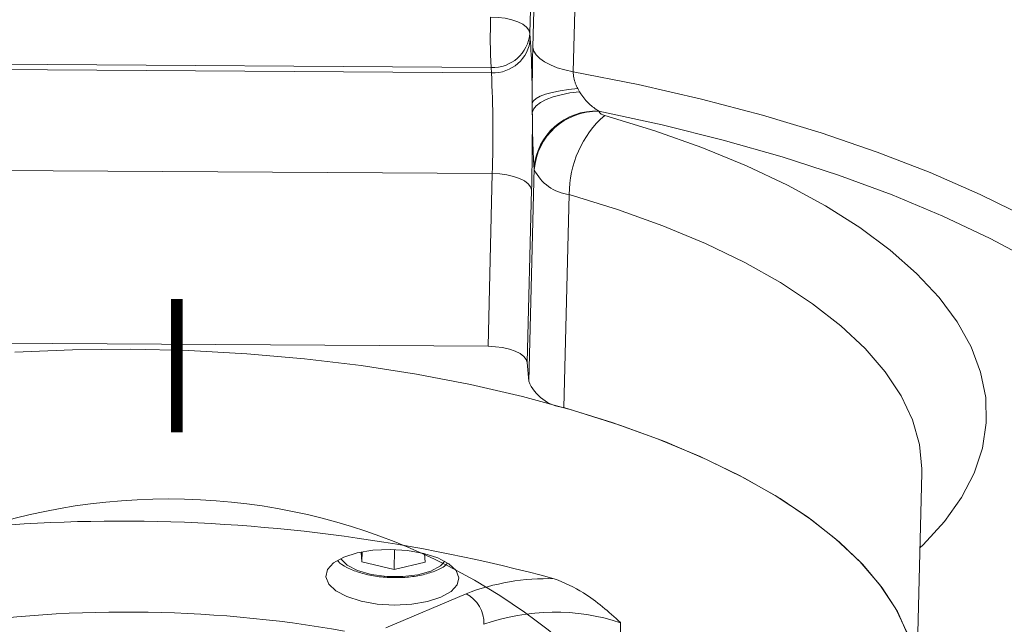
# Model space of a CAD drawing. Header units: millimetres. Extents: x 39 to 402, y 32 to 290.
# Tile 19 of 27: x 258 to 284, y 61 to 77. Entities that reach past the tile are written whole.
import ezdxf

# ---------------------------------------------------------------- set-up
doc = ezdxf.new("R2010")
doc.units = ezdxf.units.MM
doc.styles.add('SLDTEXTSTYLE0', font='TXT', dxfattribs={"width": 0.7})

msp = doc.modelspace()

# ---------------------------------------------------------------- linework, layer by layer
at = {"color": 7, "linetype": 'Continuous', "lineweight": 18}
for p, q in [((271.6924, 94.6359), (271.252, 76.8629)), ((271.3291, 76.4947), (271.7582, 93.8135)), ((272.7856, 91.6876), (272.3931, 75.8469)), ((271.252, 76.8629), (271.2632, 76.7235)), ((270.2303, 75.961), (251.4123, 76.0826)), ((251.4235, 75.9432), (270.2415, 75.8216)), ((270.2415, 75.8216), (270.2303, 75.961)), ((272.5114, 75.4035), (272.5557, 75.324)), ((271.316, 74.7716), (271.3145, 75.0216)), ((273.0603, 74.8126), (273.0653, 74.8097)), ((270.2634, 73.1685), (251.4454, 73.2901)), ((271.2228, 67.712), (271.3615, 73.3134)), ((271.3672, 73.2725), (271.3615, 73.3134)), ((270.1509, 68.6269), (270.2634, 73.1685)), ((271.2961, 72.7439), (271.1835, 68.2022)), ((272.2873, 72.6173), (272.1485, 67.0159)), ((251.3329, 68.7484), (270.1509, 68.6269)), ((271.2228, 67.712), (271.1835, 68.2022)), ((281.4161, 59.6888), (281.5549, 65.2901)), ((281.5549, 65.2901), (281.5555, 65.3168)), ((266.8344, 62.9625), (266.8142, 63.215)), ((266.8408, 63.2202), (266.8344, 62.9625)), ((267.6962, 63.2822), (267.6832, 62.7559)), ((268.4818, 63.1754), (268.4997, 62.9517)), ((267.6832, 62.7559), (266.8344, 62.9625)), ((268.4997, 62.9517), (267.6832, 62.7559)), ((267.4638, 61.2225), (269.5725, 62.1216)), ((273.6371, 61.3579), (273.5958, 59.6926))]:
    msp.add_line(p, q, dxfattribs=at)
at = {"color": 7, "linetype": 'Continuous', "lineweight": 18, "flags": 128}
for points in [[(271.252, 76.8629), (271.2263, 76.9446), (271.1632, 77.0234), (271.065, 77.0963), (270.9357, 77.1605), (270.7801, 77.2135), (270.6043, 77.2533), (270.415, 77.2783), (270.2194, 77.2876)], [(272.3931, 75.8469), (272.1734, 75.8949), (271.9712, 75.9554), (271.7907, 76.0271), (271.6359, 76.1086), (271.51, 76.1981), (271.4156, 76.2936), (271.3549, 76.3932), (271.3291, 76.4947)], [(272.5114, 75.4035), (272.269, 75.38), (272.0438, 75.3476), (271.8413, 75.307), (271.6663, 75.2592), (271.5231, 75.2054), (271.4152, 75.1469), (271.3451, 75.0851), (271.3145, 75.0216)], [(272.5557, 75.324), (272.3057, 75.2913), (272.0729, 75.2451), (271.8629, 75.1868), (271.6813, 75.1177), (271.5325, 75.0395), (271.4203, 74.9544), (271.3475, 74.8643), (271.316, 74.7716)], [(270.2634, 73.1685), (270.459, 73.1593), (270.6483, 73.1342), (270.8242, 73.0945), (270.9797, 73.0415), (271.1091, 72.9773), (271.2072, 72.9044), (271.2703, 72.8256), (271.2961, 72.7439)], [(271.1835, 68.2022), (271.1578, 68.284), (271.0947, 68.3628), (270.9965, 68.4357), (270.8672, 68.4998), (270.7116, 68.5528), (270.5358, 68.5926), (270.3464, 68.6176), (270.1509, 68.6269)], [(281.1974, 61.0152), (280.9131, 61.6499), (280.5143, 62.276), (280.0036, 62.8899), (279.3837, 63.4879), (278.6585, 64.0665), (277.8321, 64.6223), (276.9095, 65.152), (275.8959, 65.6527), (274.7974, 66.1212), (273.6205, 66.5549), (272.3719, 66.9512), (271.0591, 67.3077), (269.6897, 67.6225), (268.2718, 67.8936), (266.8137, 68.1195), (265.324, 68.2988), (263.8114, 68.4305), (262.2847, 68.5138), (260.753, 68.5483), (259.2252, 68.5336), (257.7104, 68.4699)], [(281.4161, 59.6888), (281.4171, 59.8021), (281.3529, 60.4463), (281.1704, 61.0889), (280.8709, 61.7261), (280.456, 62.3542), (279.9282, 62.9695), (279.2907, 63.5682), (278.5473, 64.1468), (277.7022, 64.702), (276.7607, 65.2303), (275.7281, 65.7288), (274.6108, 66.1943), (273.4152, 66.6242), (272.1485, 67.0159)], [(268.9138, 62.0273), (269.1796, 62.177), (269.3401, 62.3524), (269.3845, 62.5414), (269.3098, 62.7313), (269.121, 62.9089), (268.831, 63.0623), (268.4595, 63.1809), (268.032, 63.2567), (267.5774, 63.2846), (267.1268, 63.2626), (266.711, 63.1922), (266.3581, 63.0782), (266.0924, 62.9285), (265.9318, 62.7531), (265.8874, 62.564), (265.9621, 62.3742), (266.1509, 62.1966), (266.4409, 62.0432), (266.8124, 61.9246), (267.24, 61.8487), (267.6945, 61.8209), (268.1451, 61.8429), (268.561, 61.9133), (268.9138, 62.0273)]]:
    msp.add_lwpolyline(points, dxfattribs=at)
at = {"color": 8, "linetype": 'Continuous', "lineweight": 18, "flags": 128}
for points in [[(272.3931, 75.8469), (274.1027, 75.509), (275.7628, 75.1273), (277.3664, 74.7033), (278.9073, 74.2386), (280.379, 73.7353), (281.7757, 73.1954), (283.0916, 72.621), (284.3215, 72.0144), (285.4603, 71.3782), (286.5035, 70.7149), (287.4467, 70.0272), (288.2862, 69.3179), (289.0186, 68.5898), (289.6408, 67.846), (290.1505, 67.0894), (290.5454, 66.3231), (290.824, 65.5502), (290.9544, 64.9774)], [(284.5131, 70.8486), (283.3548, 71.4664), (282.1075, 72.0537), (280.7762, 72.608), (279.3666, 73.127), (277.8844, 73.6086), (276.3358, 74.0508), (274.7272, 74.4517), (273.0653, 74.8097)], [(273.2186, 74.7005), (274.5328, 74.2955), (275.7767, 73.8525), (276.9438, 73.3739), (278.0275, 72.8624), (279.0221, 72.3207), (279.9222, 71.7518), (280.7229, 71.1587), (281.4198, 70.5447), (282.0091, 69.913), (282.4877, 69.2672), (282.8529, 68.6107), (283.1028, 67.9471), (283.2361, 67.2799), (283.2519, 66.6129), (283.1502, 65.9496), (282.9316, 65.2936), (282.5973, 64.6485), (282.149, 64.0178), (281.5892, 63.4049), (281.5062, 63.3246)], [(281.5555, 65.3168), (281.5559, 65.4035), (281.4917, 66.0476), (281.3092, 66.6903), (281.0097, 67.3275), (280.5948, 67.9556), (280.067, 68.5708), (279.4295, 69.1695), (278.686, 69.7482), (277.841, 70.3033), (276.8995, 70.8317), (275.8669, 71.3301), (274.7496, 71.7957), (273.554, 72.2256), (272.2873, 72.6173)], [(266.2778, 63.0414), (266.2815, 63.0354), (266.4488, 62.87), (266.7229, 62.7302), (267.0795, 62.6285), (267.4869, 62.5738), (267.9088, 62.5711), (268.3079, 62.6205), (268.6485, 62.7178), (268.9005, 62.8541), (269.0166, 62.9735)]]:
    msp.add_lwpolyline(points, dxfattribs=at)
at = {"color": 7, "linetype": 'Continuous', "lineweight": 18}
msp.add_circle((261.7574, 48.4626), 16.1514, dxfattribs=at)
for centre, radius, start, end in [((287.0489, 76.7633), 16.8377, 178.2156, 182.73089), ((270.277, 76.9378), 0.9779, 267.26227, 355.60916), ((270.2882, 76.7984), 0.9779, 267.26227, 355.60916), ((243.3937, 75.031), 27.9208, 359.98073, 3.47535), ((236.6043, 74.2172), 33.6754, 358.2156, 2.73089), ((272.9847, 73.1862), 1.6281, 87.33877, 175.52008), ((199.3591, 74.4669), 71.9576, 358.627893, 0.242605), ((273.0288, 73.1435), 1.6666, 88.74434, 175.56145), ((275.029, 72.6413), 2.7418, 131.32058, 180.50224), ((273.2433, 74.8973), 0.1984, 206.21811, 262.87313), ((272.435, 73.7983), 1.1902, 206.21811, 262.87313), ((272.2589, 68.1264), 1.1159, 201.79732, 264.32261), ((260.4811, 20.3121), 43.7185, 74.86791, 104.39197), ((271.7225, 56.4754), 6.0417, 88.37787, 110.84684), ((269.1659, 61.3425), 0.8788, 358.26174, 62.43952), ((260.6571, 28.6726), 32.9672, 80.0034, 99.25648), ((271.9018, 56.1122), 5.5252, 71.69572, 109.64521)]:
    msp.add_arc(centre, radius, start, end, dxfattribs=at)
for points, knots in [([(271.3145, 75.0216), (271.3143, 75.1589), (271.3138, 75.5556), (271.3194, 76.0711), (271.327, 76.4051), (271.3291, 76.4947)], [0, 0, 0, 0, 0.2791331, 0.8066491, 1, 1, 1, 1]), ([(272.3931, 75.8469), (272.3935, 75.821), (272.3945, 75.7453), (272.4184, 75.6353), (272.4594, 75.5122), (272.4912, 75.4457), (272.5114, 75.4035)], [0, 0, 0, 0, 0.1755611, 0.513001, 0.6913817, 1, 1, 1, 1]), ([(272.5557, 75.324), (272.5677, 75.3045), (272.6437, 75.1824), (272.8109, 74.9873), (272.9743, 74.8728), (273.0603, 74.8126)], [0, 0, 0, 0, 0.0823074, 0.5174311, 1, 1, 1, 1]), ([(271.3615, 73.3134), (271.3519, 73.4712), (271.3325, 73.7871), (271.32, 74.3655), (271.3166, 74.7118), (271.316, 74.7716)], [0, 0, 0, 0, 0.4522255, 0.905396, 1, 1, 1, 1]), ([(266.202, 62.9814), (266.2045, 62.9783), (266.2616, 62.9084), (266.4437, 62.8059), (266.7524, 62.6724), (267.1361, 62.5834), (267.5484, 62.5391), (267.9654, 62.543), (268.3643, 62.593), (268.7181, 62.6934), (268.9606, 62.7974), (269.0561, 62.8894), (269.0806, 62.913)], [0, 0, 0, 0, 0.0049676, 0.1143401, 0.2359465, 0.3569687, 0.4760726, 0.5945179, 0.7133725, 0.8336862, 0.9573897, 1, 1, 1, 1]), ([(281.231, 54.8597), (281.6438, 55.0125), (282.4886, 55.3252), (283.6742, 55.8415), (284.8054, 56.3962), (285.8539, 56.984), (286.8176, 57.6027), (287.6919, 58.251), (288.473, 58.9272), (289.1569, 59.629), (289.7391, 60.3537), (290.2185, 61.0975), (290.5829, 61.857), (290.8042, 62.4551), (290.8673, 62.8019), (290.8829, 62.8878)], [0, 0, 0, 0, 0.0780687, 0.1597656, 0.2415651, 0.3234692, 0.4054699, 0.4875409, 0.5696089, 0.651545, 0.7331697, 0.81425, 0.8945445, 0.9738887, 1, 1, 1, 1]), ([(271.8936, 62.5147), (272.1542, 62.404), (272.7835, 62.1369), (273.324, 61.6389), (273.6356, 61.3592), (273.6371, 61.3579)], [0, 0, 0, 0, 0.4130353, 0.9971703, 1, 1, 1, 1])]:
    msp.add_open_spline(points, degree=3, knots=knots, dxfattribs=at)

# ---------------------------------------------------------------- texts
at = {"color": 7, "linetype": 'Continuous', "lineweight": 18, "insert": (261.5146, 69.8684), "char_height": 3.5, "attachment_point": 1, "style": 'SLDTEXTSTYLE0'}
msp.add_mtext('I', dxfattribs=at)

doc.saveas('drawing.dxf')
